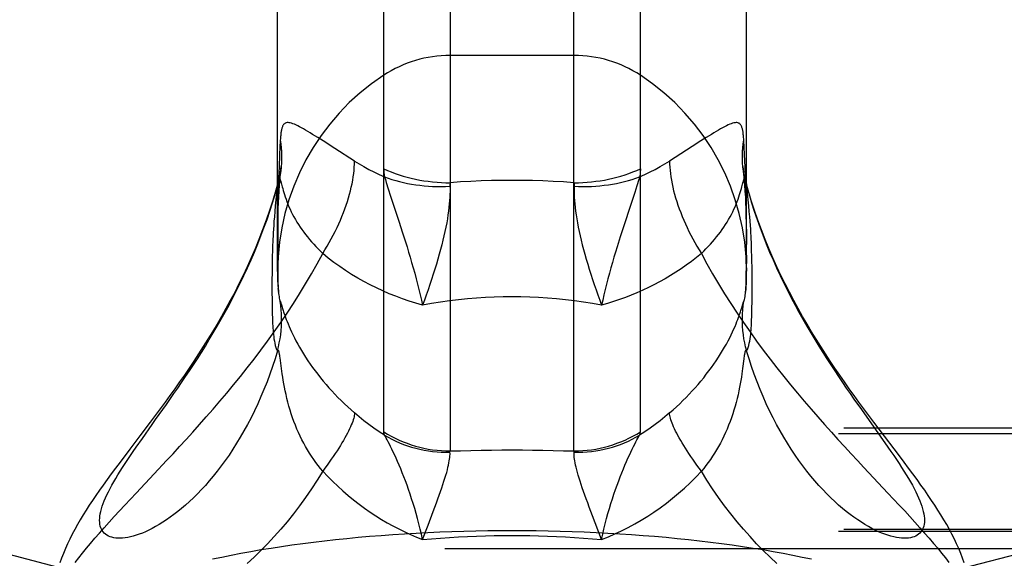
# Model space of a CAD drawing. Header units: inches. Extents: x 0 to 227, y 0 to 147.
# Tile 212 of 256: x 98.478 to 99.492, y 104.189 to 104.743. Entities that reach past the tile are written whole.
import ezdxf

# ---------------------------------------------------------------- set-up
doc = ezdxf.new("R2010")
doc.units = ezdxf.units.IN
doc.header["$LTSCALE"] = 12.466667
doc.header["$MEASUREMENT"] = 0
doc.linetypes.add('HIDDEN', pattern=[0.2, 0.1, -0.1])
doc.layers.get('0').update_dxf_attribs({"linetype": 'CONTINUOUS'})
doc.layers.add('DEFAULT_2', color=8, linetype='HIDDEN')

msp = doc.modelspace()

# ---------------------------------------------------------------- linework, layer by layer
at = {"color": 7, "linetype": 'Continuous'}
for p, q in [((98.9214, 106.3696), (98.9214, 104.2994)), ((99.049, 104.2994), (99.049, 106.3696)), ((98.853, 104.3191), (98.853, 106.3492)), ((99.1174, 104.3191), (99.1174, 106.3492)), ((98.7437, 104.4841), (98.7437, 106.1471)), ((99.2267, 104.4841), (99.2267, 106.1471)), ((98.7435, 104.5723), (98.7437, 104.5731)), ((98.7437, 104.5729), (98.7435, 104.5723)), ((99.2284, 104.5679), (99.2267, 104.5741)), ((99.2267, 104.5731), (99.2269, 104.5723)), ((99.2269, 104.5723), (99.2267, 104.5729)), ((99.232, 104.5056), (99.2318, 104.5115)), ((98.7382, 104.4999), (98.7381, 104.4943)), ((99.2322, 104.4999), (99.232, 104.5056)), ((99.2323, 104.4943), (99.2322, 104.4999)), ((98.7381, 104.4943), (98.738, 104.4888)), ((98.738, 104.4888), (98.738, 104.4833)), ((99.2324, 104.4888), (99.2323, 104.4943)), ((99.2324, 104.4806), (99.2324, 104.4888)), ((98.738, 104.4833), (98.7379, 104.4749)), ((99.2325, 104.469), (99.2324, 104.4806)), ((98.7379, 104.4749), (98.7379, 104.4631)), ((99.2325, 104.4602), (99.2325, 104.469)), ((98.7379, 104.4631), (98.738, 104.4548)), ((99.2256, 104.4615), (99.2258, 104.4628)), ((99.2324, 104.4522), (99.2325, 104.4602)), ((98.738, 104.4548), (98.738, 104.4496)), ((98.738, 104.4496), (98.7381, 104.4446)), ((98.7473, 104.451), (98.7476, 104.45)), ((98.7476, 104.45), (98.7484, 104.4476)), ((98.7484, 104.4476), (98.7489, 104.4459)), ((99.2218, 104.4468), (99.2229, 104.4505)), ((99.2323, 104.4471), (99.2324, 104.4522)), ((98.7381, 104.4446), (98.7382, 104.4397)), ((98.7489, 104.4459), (98.7495, 104.4439)), ((98.7467, 104.3925), (98.7463, 104.3954)), ((98.7478, 104.3843), (98.7467, 104.3925)), ((98.6292, 104.3474), (98.6369, 104.3584)), ((99.345, 104.342), (99.3627, 104.317)), ((98.598, 104.3033), (98.6044, 104.3123)), ((98.9041, 104.2371), (98.9073, 104.2459)), ((98.8987, 104.2231), (98.9041, 104.2371)), ((99.0774, 104.2082), (99.0681, 104.2326)), ((98.893, 104.2082), (98.8987, 104.2231))]:
    msp.add_line(p, q, dxfattribs=at)
for points in [[(98.7437, 104.5741), (98.742, 104.5679), (98.7388, 104.5574), (98.7355, 104.547), (98.732, 104.5369), (98.7283, 104.5269), (98.7245, 104.5172), (98.7206, 104.5076), (98.7166, 104.4983), (98.7124, 104.4891), (98.7082, 104.4801), (98.7039, 104.4713), (98.6995, 104.4627), (98.695, 104.4543), (98.6905, 104.446), (98.6859, 104.4379), (98.6813, 104.4299), (98.6766, 104.4221), (98.6719, 104.4144), (98.6671, 104.4068), (98.6623, 104.3993), (98.6574, 104.3919), (98.6526, 104.3846), (98.6477, 104.3775), (98.6427, 104.3704), (98.6378, 104.3634), (98.6328, 104.3565), (98.6278, 104.3496), (98.6228, 104.3428), (98.6177, 104.3359), (98.6125, 104.329)], [(98.6369, 104.3584), (98.6409, 104.3641), (98.6448, 104.3699), (98.6489, 104.3759), (98.6529, 104.3819), (98.657, 104.3881), (98.6611, 104.3944), (98.6652, 104.4009), (98.6693, 104.4074), (98.6734, 104.4141), (98.6775, 104.4209), (98.6816, 104.4279), (98.6856, 104.435), (98.6897, 104.4422), (98.6937, 104.4495), (98.6976, 104.457), (98.7015, 104.4646), (98.7053, 104.4723), (98.7091, 104.4801), (98.7128, 104.488), (98.7164, 104.4961), (98.7199, 104.5042), (98.7233, 104.5125), (98.7266, 104.5208), (98.7297, 104.5292), (98.7328, 104.5377), (98.7357, 104.5463), (98.7384, 104.5549), (98.7411, 104.5636), (98.7436, 104.5724)], [(98.7436, 104.5724), (98.7427, 104.5648), (98.742, 104.5579), (98.7413, 104.5516), (98.7408, 104.5458), (98.7404, 104.5406), (98.74, 104.5359), (98.7397, 104.5316), (98.7394, 104.5277), (98.7392, 104.524), (98.739, 104.5207), (98.7388, 104.5175), (98.7387, 104.5144), (98.7386, 104.5115), (98.7385, 104.5085), (98.7384, 104.5056), (98.7382, 104.4999)], [(99.2318, 104.5115), (99.2317, 104.5145), (99.2316, 104.5175), (99.2314, 104.5207), (99.2312, 104.5241), (99.231, 104.5277), (99.2307, 104.5316), (99.2304, 104.5359), (99.23, 104.5406), (99.2296, 104.5458), (99.2291, 104.5516), (99.2284, 104.5579), (99.2277, 104.5648), (99.2268, 104.5724)], [(99.2268, 104.5724), (99.2293, 104.5636), (99.232, 104.5549), (99.2347, 104.5463), (99.2376, 104.5377), (99.2407, 104.5292), (99.2438, 104.5208), (99.2471, 104.5125), (99.2505, 104.5042), (99.254, 104.4961), (99.2576, 104.488), (99.2613, 104.4801), (99.2651, 104.4723), (99.2689, 104.4646), (99.2728, 104.457), (99.2767, 104.4495), (99.2807, 104.4422), (99.2848, 104.435), (99.2888, 104.4279), (99.2929, 104.4209), (99.297, 104.4141), (99.3011, 104.4074), (99.3052, 104.4009), (99.3093, 104.3944), (99.3134, 104.3881), (99.3175, 104.3819), (99.3215, 104.3759), (99.3256, 104.3699), (99.3295, 104.3641), (99.3335, 104.3584), (99.3374, 104.3528), (99.345, 104.342)], [(99.3841, 104.2944), (99.3632, 104.322), (99.3579, 104.329), (99.3527, 104.3359), (99.3476, 104.3428), (99.3425, 104.3497), (99.3375, 104.3565), (99.3326, 104.3635), (99.3276, 104.3704), (99.3227, 104.3775), (99.3178, 104.3847), (99.3129, 104.3919), (99.3081, 104.3993), (99.3033, 104.4068), (99.2985, 104.4144), (99.2938, 104.4221), (99.2891, 104.4299), (99.2845, 104.4379), (99.2799, 104.446), (99.2754, 104.4543), (99.2709, 104.4628), (99.2665, 104.4714), (99.2622, 104.4802), (99.258, 104.4891), (99.2538, 104.4983), (99.2498, 104.5077), (99.2459, 104.5172), (99.2421, 104.527), (99.2384, 104.5369), (99.2349, 104.5471), (99.2316, 104.5574), (99.2284, 104.5679)], [(98.7446, 104.4628), (98.7448, 104.4615), (98.745, 104.4599), (98.7452, 104.4583), (98.7454, 104.4568), (98.7457, 104.4554), (98.7461, 104.4542), (98.7465, 104.4532)], [(99.2239, 104.4532), (99.2243, 104.4542), (99.2247, 104.4554), (99.225, 104.4568), (99.2252, 104.4583), (99.2254, 104.4599), (99.2256, 104.4615)], [(98.7435, 104.4024), (98.7446, 104.4065), (98.7455, 104.4107), (98.7463, 104.4149), (98.7469, 104.4191), (98.7474, 104.4234), (98.7477, 104.4276), (98.7479, 104.4319), (98.7479, 104.4362), (98.7478, 104.4405), (98.7475, 104.4447), (98.7471, 104.449), (98.7465, 104.4532)], [(98.7465, 104.4532), (98.7466, 104.4531), (98.7467, 104.4529), (98.7468, 104.4526), (98.7469, 104.4524), (98.747, 104.4521), (98.7471, 104.4517), (98.7472, 104.4514), (98.7473, 104.451)], [(99.2269, 104.4024), (99.2258, 104.4065), (99.2249, 104.4107), (99.2241, 104.4149), (99.2235, 104.4191), (99.223, 104.4234), (99.2227, 104.4276), (99.2225, 104.4319), (99.2225, 104.4362), (99.2226, 104.4405), (99.2229, 104.4447), (99.2233, 104.449), (99.2239, 104.4532)], [(99.2229, 104.4505), (99.2232, 104.4514), (99.2233, 104.4517), (99.2234, 104.4521), (99.2235, 104.4524), (99.2236, 104.4526), (99.2237, 104.4529), (99.2238, 104.4531), (99.2239, 104.4532)], [(98.7382, 104.4397), (98.7383, 104.4373), (98.7384, 104.4349), (98.7385, 104.4326), (98.7386, 104.4303), (98.7387, 104.4281), (98.7388, 104.4259), (98.739, 104.4238), (98.7392, 104.4216), (98.7394, 104.4194), (98.7397, 104.4171), (98.74, 104.4148), (98.7404, 104.4125), (98.7408, 104.4103), (98.7413, 104.408), (98.742, 104.4059), (98.7427, 104.404), (98.7436, 104.4024)], [(98.7495, 104.4439), (98.7499, 104.4428), (98.7503, 104.4415), (98.7508, 104.44), (98.7514, 104.4384), (98.752, 104.4367), (98.7527, 104.4347), (98.7536, 104.4326), (98.7545, 104.4303), (98.7555, 104.4277), (98.7567, 104.425), (98.758, 104.4221), (98.7594, 104.4192), (98.761, 104.416), (98.7626, 104.4128), (98.7644, 104.4095), (98.7663, 104.4062), (98.7683, 104.4028), (98.7704, 104.3993), (98.7726, 104.3958), (98.7749, 104.3923), (98.7773, 104.3888), (98.7798, 104.3853), (98.7824, 104.3818), (98.7851, 104.3783), (98.7878, 104.3748), (98.7907, 104.3714), (98.7936, 104.3679), (98.7966, 104.3645), (98.7996, 104.3612), (98.8027, 104.3578), (98.8059, 104.3545), (98.8092, 104.3513), (98.8125, 104.348), (98.8159, 104.3448), (98.8194, 104.3416), (98.8229, 104.3385)], [(99.1475, 104.3385), (99.151, 104.3416), (99.1545, 104.3448), (99.1579, 104.348), (99.1612, 104.3513), (99.1644, 104.3545), (99.1676, 104.3578), (99.1708, 104.3612), (99.1738, 104.3645), (99.1768, 104.3679), (99.1797, 104.3714), (99.1826, 104.3748), (99.1853, 104.3783), (99.188, 104.3818), (99.1906, 104.3853), (99.1931, 104.3888), (99.1955, 104.3923), (99.1978, 104.3958), (99.2, 104.3993), (99.2021, 104.4027), (99.2041, 104.4062), (99.206, 104.4095), (99.2078, 104.4128), (99.2094, 104.416), (99.211, 104.4191), (99.2124, 104.4221), (99.2137, 104.425), (99.2149, 104.4277), (99.2159, 104.4303), (99.2168, 104.4326), (99.2177, 104.4347), (99.2184, 104.4367), (99.219, 104.4384), (99.2196, 104.44), (99.2201, 104.4415), (99.2205, 104.4428), (99.2209, 104.4439), (99.2212, 104.445), (99.2218, 104.4468)], [(99.2268, 104.4024), (99.2277, 104.404), (99.2284, 104.4059), (99.2291, 104.408), (99.2296, 104.4103), (99.23, 104.4126), (99.2304, 104.4149), (99.2307, 104.4171), (99.231, 104.4194), (99.2312, 104.4216), (99.2314, 104.4238), (99.2316, 104.426), (99.2317, 104.4281), (99.2318, 104.4304), (99.2319, 104.4326), (99.232, 104.4349), (99.2321, 104.4373), (99.2322, 104.4397), (99.2322, 104.4422), (99.2323, 104.4471)], [(98.7436, 104.4024), (98.7411, 104.3942), (98.7384, 104.3862), (98.7357, 104.3783), (98.7328, 104.3705), (98.7297, 104.3628), (98.7266, 104.3553), (98.7233, 104.3479), (98.7199, 104.3407), (98.7164, 104.3336), (98.7128, 104.3268), (98.7091, 104.3201), (98.7053, 104.3136), (98.7015, 104.3073), (98.6976, 104.3012), (98.6937, 104.2952), (98.6897, 104.2895), (98.6856, 104.284), (98.6816, 104.2787), (98.6775, 104.2736), (98.6734, 104.2687), (98.6693, 104.264), (98.6652, 104.2596), (98.6611, 104.2553), (98.657, 104.2512), (98.6529, 104.2474), (98.6489, 104.2437), (98.6448, 104.2403), (98.6409, 104.237), (98.6369, 104.234), (98.633, 104.2311), (98.6292, 104.2284), (98.6254, 104.226), (98.6217, 104.2237), (98.6181, 104.2215), (98.6145, 104.2196), (98.6111, 104.2179), (98.6077, 104.2163), (98.6044, 104.2149), (98.6011, 104.2137), (98.598, 104.2126), (98.595, 104.2117), (98.5921, 104.2109), (98.5893, 104.2104), (98.5866, 104.2099), (98.584, 104.2097), (98.5815, 104.2095), (98.5792, 104.2096), (98.577, 104.2097), (98.5749, 104.2101), (98.5729, 104.2105), (98.5711, 104.2111), (98.5694, 104.2118), (98.5679, 104.2127), (98.5665, 104.2137), (98.5652, 104.2148), (98.5641, 104.216), (98.5631, 104.2174), (98.5623, 104.2188), (98.5616, 104.2204), (98.5611, 104.2221), (98.5607, 104.224), (98.5605, 104.2259), (98.5604, 104.228), (98.5605, 104.2301), (98.5607, 104.2324), (98.5611, 104.2347), (98.5616, 104.2372), (98.5623, 104.2398)], [(98.7463, 104.3954), (98.7461, 104.3966), (98.746, 104.3977), (98.7458, 104.3986), (98.7457, 104.3994), (98.7455, 104.4002), (98.7454, 104.4008), (98.7453, 104.4013), (98.7451, 104.4018), (98.745, 104.4022), (98.7449, 104.4025), (98.7447, 104.4027), (98.7446, 104.4029), (98.7444, 104.403), (98.7443, 104.403), (98.7441, 104.403), (98.7439, 104.4028), (98.7437, 104.4026), (98.7435, 104.4024)], [(99.2269, 104.4024), (99.2267, 104.4026), (99.2265, 104.4028), (99.2263, 104.403), (99.2261, 104.403), (99.226, 104.403), (99.2258, 104.4029), (99.2257, 104.4027), (99.2255, 104.4025), (99.2254, 104.4022), (99.2253, 104.4018), (99.2251, 104.4013), (99.225, 104.4008), (99.2249, 104.4002), (99.2247, 104.3994), (99.2246, 104.3986), (99.2244, 104.3977), (99.2243, 104.3966), (99.2241, 104.3954), (99.2239, 104.3941)], [(99.2807, 104.2895), (99.2767, 104.2952), (99.2728, 104.3012), (99.2689, 104.3073), (99.2651, 104.3136), (99.2613, 104.3201), (99.2576, 104.3268), (99.254, 104.3336), (99.2505, 104.3407), (99.2471, 104.3479), (99.2438, 104.3553), (99.2407, 104.3628), (99.2376, 104.3705), (99.2347, 104.3783), (99.232, 104.3862), (99.2293, 104.3942), (99.2268, 104.4024)], [(99.2239, 104.3941), (99.2226, 104.3843), (99.2223, 104.3816), (99.2219, 104.3787), (99.2214, 104.3755), (99.2209, 104.3721), (99.2203, 104.3686), (99.2196, 104.365), (99.2188, 104.3612), (99.218, 104.3573), (99.2171, 104.3534), (99.2161, 104.3494), (99.215, 104.3455), (99.2138, 104.3415), (99.2126, 104.3375), (99.2112, 104.3336), (99.2098, 104.3297), (99.2083, 104.3258), (99.2068, 104.322), (99.2051, 104.3183), (99.2034, 104.3146), (99.2016, 104.311), (99.1998, 104.3074), (99.1978, 104.304), (99.1959, 104.3006), (99.1938, 104.2972), (99.1917, 104.2939), (99.1895, 104.2907), (99.1872, 104.2876), (99.1849, 104.2845), (99.1826, 104.2814), (99.1802, 104.2785)], [(98.7902, 104.2785), (98.7878, 104.2814), (98.7855, 104.2845), (98.7832, 104.2876), (98.7809, 104.2907), (98.7787, 104.2939), (98.7766, 104.2972), (98.7745, 104.3006), (98.7726, 104.304), (98.7706, 104.3075), (98.7688, 104.311), (98.767, 104.3146), (98.7653, 104.3183), (98.7636, 104.322), (98.7621, 104.3258), (98.7606, 104.3297), (98.7592, 104.3336), (98.7578, 104.3375), (98.7566, 104.3415), (98.7554, 104.3455), (98.7543, 104.3495), (98.7533, 104.3534), (98.7524, 104.3574), (98.7516, 104.3612), (98.7508, 104.365), (98.7501, 104.3686), (98.7495, 104.3722), (98.749, 104.3755), (98.7485, 104.3787), (98.7481, 104.3816), (98.7478, 104.3843)], [(98.6044, 104.3123), (98.6145, 104.3267), (98.6181, 104.3317), (98.6292, 104.3474)], [(98.8229, 104.3385), (98.8229, 104.3373), (98.8227, 104.336), (98.8225, 104.3347), (98.8221, 104.3332), (98.8216, 104.3316), (98.8211, 104.3299), (98.8204, 104.3281), (98.8196, 104.3262), (98.8188, 104.3242), (98.8178, 104.3221), (98.8167, 104.3199), (98.8156, 104.3176), (98.8143, 104.3153), (98.813, 104.3129), (98.8115, 104.3103), (98.81, 104.3078), (98.8084, 104.3051), (98.8067, 104.3024), (98.8049, 104.2996), (98.803, 104.2967), (98.8011, 104.2938), (98.799, 104.2908), (98.7969, 104.2878), (98.7948, 104.2847), (98.7925, 104.2816), (98.7902, 104.2785)], [(98.8538, 104.3157), (98.8483, 104.3192), (98.843, 104.3228), (98.8377, 104.3266), (98.8326, 104.3304), (98.8277, 104.3344), (98.8229, 104.3385)], [(99.1475, 104.3385), (99.1427, 104.3344), (99.1378, 104.3304), (99.1327, 104.3266), (99.1274, 104.3228), (99.1221, 104.3192), (99.1166, 104.3157)], [(99.1802, 104.2785), (99.1779, 104.2816), (99.1756, 104.2847), (99.1735, 104.2878), (99.1714, 104.2908), (99.1693, 104.2938), (99.1674, 104.2967), (99.1655, 104.2996), (99.1637, 104.3024), (99.162, 104.3051), (99.1604, 104.3078), (99.1589, 104.3103), (99.1574, 104.3129), (99.1561, 104.3153), (99.1548, 104.3176), (99.1537, 104.3199), (99.1526, 104.3221), (99.1516, 104.3242), (99.1508, 104.3262), (99.15, 104.3281), (99.1493, 104.3299), (99.1488, 104.3316), (99.1483, 104.3332), (99.1479, 104.3347), (99.1477, 104.336), (99.1475, 104.3373), (99.1475, 104.3385)], [(98.6125, 104.329), (98.6019, 104.315), (98.5966, 104.308), (98.5914, 104.3011), (98.5814, 104.2879)], [(98.8538, 104.3157), (98.8536, 104.3164), (98.8534, 104.317), (98.8532, 104.3175), (98.8531, 104.3181), (98.853, 104.3186), (98.853, 104.3191)], [(98.853, 104.3191), (98.8568, 104.3168), (98.8608, 104.3146), (98.8648, 104.3125), (98.8688, 104.3106), (98.873, 104.3089), (98.8772, 104.3073), (98.8814, 104.3058), (98.8857, 104.3045), (98.8901, 104.3033), (98.8945, 104.3023), (98.8989, 104.3014), (98.9034, 104.3007), (98.9079, 104.3002), (98.9124, 104.2998), (98.9169, 104.2995), (98.9214, 104.2994)], [(98.893, 104.2082), (98.8918, 104.2136), (98.8906, 104.219), (98.8893, 104.2244), (98.8879, 104.2297), (98.8864, 104.2349), (98.8849, 104.2401), (98.8834, 104.2452), (98.8818, 104.2501), (98.8802, 104.255), (98.8786, 104.2597), (98.877, 104.2642), (98.8753, 104.2686), (98.8737, 104.2729), (98.8721, 104.277), (98.8705, 104.281), (98.8689, 104.2848), (98.8673, 104.2884), (98.8658, 104.2919), (98.8643, 104.2952), (98.8629, 104.2983), (98.8615, 104.3012), (98.8601, 104.3039), (98.8589, 104.3064), (98.8577, 104.3087), (98.8566, 104.3108), (98.8556, 104.3126), (98.8547, 104.3143), (98.8538, 104.3157)], [(98.8538, 104.3157), (98.8576, 104.3136), (98.8614, 104.3115), (98.8654, 104.3096), (98.8694, 104.3079), (98.8735, 104.3062), (98.8776, 104.3047), (98.8818, 104.3034), (98.886, 104.3022), (98.8903, 104.3012), (98.8947, 104.3003), (98.899, 104.2995), (98.9034, 104.2989), (98.9079, 104.2985), (98.9123, 104.2982), (98.9167, 104.298), (98.9212, 104.298)], [(99.049, 104.2994), (99.0535, 104.2995), (99.058, 104.2998), (99.0625, 104.3002), (99.067, 104.3007), (99.0715, 104.3014), (99.0759, 104.3023), (99.0803, 104.3033), (99.0847, 104.3045), (99.089, 104.3058), (99.0932, 104.3073), (99.0974, 104.3089), (99.1016, 104.3106), (99.1056, 104.3125), (99.1096, 104.3146), (99.1136, 104.3168), (99.1174, 104.3191)], [(99.0492, 104.298), (99.0537, 104.298), (99.0581, 104.2982), (99.0625, 104.2985), (99.067, 104.2989), (99.0714, 104.2995), (99.0757, 104.3003), (99.0801, 104.3012), (99.0844, 104.3022), (99.0886, 104.3034), (99.0928, 104.3047), (99.0969, 104.3062), (99.101, 104.3079), (99.105, 104.3096), (99.109, 104.3115), (99.1128, 104.3136), (99.1166, 104.3157)], [(99.0774, 104.2082), (99.0786, 104.2136), (99.0798, 104.219), (99.0811, 104.2244), (99.0825, 104.2297), (99.084, 104.2349), (99.0855, 104.2401), (99.087, 104.2452), (99.0886, 104.2501), (99.0902, 104.255), (99.0918, 104.2597), (99.0934, 104.2642), (99.0951, 104.2686), (99.0967, 104.2729), (99.0983, 104.277), (99.0999, 104.281), (99.1015, 104.2848), (99.1031, 104.2884), (99.1046, 104.2919), (99.1061, 104.2952), (99.1075, 104.2983), (99.1089, 104.3012), (99.1103, 104.3039), (99.1115, 104.3064), (99.1127, 104.3087), (99.1138, 104.3108), (99.1148, 104.3126), (99.1157, 104.3143), (99.1166, 104.3157)], [(99.1166, 104.3157), (99.1168, 104.3164), (99.117, 104.317), (99.1172, 104.3175), (99.1173, 104.3181), (99.1174, 104.3186), (99.1174, 104.3191)], [(99.3627, 104.317), (99.3693, 104.3077), (99.3724, 104.3033), (99.3754, 104.2989), (99.3783, 104.2946), (99.3811, 104.2905), (99.3838, 104.2864), (99.3864, 104.2824), (99.3889, 104.2785), (99.3912, 104.2748), (99.3934, 104.2711), (99.3955, 104.2675), (99.3975, 104.2641), (99.3993, 104.2607), (99.401, 104.2574), (99.4025, 104.2542), (99.4039, 104.2511), (99.4052, 104.2482), (99.4063, 104.2453), (99.4073, 104.2425), (99.4081, 104.2398), (99.4088, 104.2372), (99.4093, 104.2347), (99.4097, 104.2324), (99.4099, 104.2301), (99.41, 104.228), (99.4099, 104.2259), (99.4097, 104.224), (99.4093, 104.2221), (99.4088, 104.2204), (99.4081, 104.2188), (99.4073, 104.2174), (99.4063, 104.216), (99.4052, 104.2148), (99.4039, 104.2137), (99.4025, 104.2127), (99.401, 104.2118), (99.3993, 104.2111), (99.3975, 104.2105), (99.3955, 104.2101), (99.3934, 104.2097), (99.3912, 104.2096), (99.3889, 104.2095), (99.3864, 104.2097), (99.3838, 104.2099), (99.3811, 104.2104), (99.3783, 104.2109), (99.3754, 104.2117), (99.3724, 104.2126), (99.3693, 104.2137), (99.366, 104.2149), (99.3627, 104.2163), (99.3593, 104.2179), (99.3559, 104.2196), (99.3523, 104.2215), (99.3487, 104.2237), (99.345, 104.226), (99.3412, 104.2284), (99.3374, 104.2311), (99.3335, 104.234), (99.3295, 104.237), (99.3256, 104.2403), (99.3215, 104.2437), (99.3175, 104.2474), (99.3134, 104.2512), (99.3093, 104.2553), (99.3052, 104.2596), (99.3011, 104.264), (99.297, 104.2687), (99.2929, 104.2736), (99.2888, 104.2787), (99.2848, 104.284), (99.2807, 104.2895)], [(98.5623, 104.2398), (98.5631, 104.2425), (98.5641, 104.2453), (98.5652, 104.2482), (98.5665, 104.2511), (98.5679, 104.2542), (98.5694, 104.2574), (98.5711, 104.2607), (98.5729, 104.2641), (98.5749, 104.2675), (98.577, 104.2711), (98.5792, 104.2748), (98.5815, 104.2785), (98.584, 104.2824), (98.5866, 104.2864), (98.5893, 104.2905), (98.5921, 104.2946), (98.595, 104.2989), (98.598, 104.3033)], [(98.9073, 104.2459), (98.9088, 104.25), (98.9103, 104.254), (98.9116, 104.2578), (98.9129, 104.2615), (98.914, 104.265), (98.9151, 104.2683), (98.9161, 104.2715), (98.917, 104.2745), (98.9179, 104.2773), (98.9186, 104.28), (98.9192, 104.2826), (98.9198, 104.2849), (98.9202, 104.2872), (98.9206, 104.2892), (98.9209, 104.2911), (98.9211, 104.2928), (98.9212, 104.2943), (98.9213, 104.2957), (98.9213, 104.2969), (98.9212, 104.298)], [(98.9212, 104.298), (98.9212, 104.2983), (98.9212, 104.2985), (98.9212, 104.2988), (98.9213, 104.299), (98.9213, 104.2992), (98.9214, 104.2994)], [(98.9214, 104.2994), (98.9321, 104.2997), (98.9428, 104.3), (98.9534, 104.3001), (98.964, 104.3003), (98.9746, 104.3004), (98.9852, 104.3004)], [(98.9852, 104.3004), (98.9958, 104.3004), (99.0063, 104.3003), (99.017, 104.3001), (99.0276, 104.3), (99.0383, 104.2997), (99.049, 104.2994)], [(99.0492, 104.298), (99.0492, 104.2983), (99.0492, 104.2985), (99.0492, 104.2988), (99.0491, 104.299), (99.0491, 104.2992), (99.049, 104.2994)], [(99.0681, 104.2326), (99.0647, 104.2416), (99.0631, 104.2459), (99.0616, 104.25), (99.0601, 104.254), (99.0588, 104.2578), (99.0575, 104.2615), (99.0564, 104.265), (99.0553, 104.2683), (99.0543, 104.2715), (99.0534, 104.2745), (99.0525, 104.2773), (99.0518, 104.28), (99.0512, 104.2826), (99.0506, 104.2849), (99.0502, 104.2872), (99.0498, 104.2892), (99.0495, 104.2911), (99.0493, 104.2928), (99.0492, 104.2943), (99.0491, 104.2957), (99.0491, 104.2969), (99.0492, 104.298)], [(98.5814, 104.2879), (98.5767, 104.2817), (98.5722, 104.2757), (98.568, 104.2699), (98.564, 104.2643), (98.5602, 104.2589), (98.5565, 104.2537), (98.553, 104.2485), (98.5497, 104.2435), (98.5465, 104.2385), (98.5434, 104.2335), (98.5404, 104.2285), (98.5375, 104.2236), (98.5347, 104.2186), (98.5321, 104.2136), (98.5296, 104.2087), (98.5273, 104.2038), (98.5251, 104.1989), (98.5231, 104.194), (98.5212, 104.1892), (98.5194, 104.1843)], [(99.451, 104.1843), (99.4492, 104.1892), (99.4473, 104.194), (99.4453, 104.1989), (99.4431, 104.2038), (99.4408, 104.2087), (99.4383, 104.2136), (99.4357, 104.2186), (99.4329, 104.2236), (99.43, 104.2285), (99.427, 104.2335), (99.4239, 104.2385), (99.4207, 104.2435), (99.4174, 104.2485), (99.4139, 104.2537), (99.4102, 104.2589), (99.4064, 104.2643), (99.4024, 104.2699), (99.3981, 104.2757), (99.3937, 104.2817), (99.389, 104.2879), (99.3841, 104.2944)], [(98.7902, 104.2785), (98.7845, 104.2693), (98.7786, 104.2603), (98.7726, 104.2515), (98.7664, 104.243), (98.76, 104.2347), (98.7535, 104.2266), (98.7469, 104.2188), (98.7401, 104.2112), (98.7333, 104.2039), (98.7264, 104.1969), (98.7195, 104.1901), (98.7124, 104.1836)], [(98.7902, 104.2785), (98.7953, 104.2732), (98.8005, 104.268), (98.8057, 104.263), (98.811, 104.2582), (98.8165, 104.2535), (98.822, 104.249), (98.8276, 104.2447), (98.8332, 104.2405), (98.839, 104.2365), (98.8448, 104.2327), (98.8506, 104.229), (98.8566, 104.2255), (98.8625, 104.2222), (98.8685, 104.2191), (98.8746, 104.2161), (98.8807, 104.2133), (98.8868, 104.2107), (98.893, 104.2082)], [(99.0774, 104.2082), (99.0844, 104.211), (99.0912, 104.214), (99.0981, 104.2172), (99.1049, 104.2206), (99.1116, 104.2243), (99.1183, 104.2281), (99.1249, 104.2322), (99.1314, 104.2365), (99.1379, 104.241), (99.1442, 104.2457), (99.1505, 104.2507), (99.1566, 104.2558), (99.1627, 104.2612), (99.1686, 104.2667), (99.1745, 104.2725), (99.1802, 104.2785)], [(99.258, 104.1836), (99.251, 104.1901), (99.244, 104.1969), (99.2371, 104.2039), (99.2303, 104.2112), (99.2235, 104.2188), (99.2169, 104.2266), (99.2104, 104.2347), (99.204, 104.243), (99.1978, 104.2515), (99.1918, 104.2603), (99.1859, 104.2693), (99.1802, 104.2785)], [(98.893, 104.2082), (98.9023, 104.209), (98.9116, 104.2097), (98.9209, 104.2103), (98.9301, 104.2109), (98.9394, 104.2113), (98.9486, 104.2117), (98.9578, 104.212), (98.9669, 104.2122), (98.9761, 104.2123), (98.9852, 104.2123)], [(98.9852, 104.2123), (98.9943, 104.2123), (99.0035, 104.2122), (99.0126, 104.212), (99.0218, 104.2117), (99.031, 104.2113), (99.0403, 104.2109), (99.0495, 104.2103), (99.0588, 104.2097), (99.0681, 104.209), (99.0774, 104.2082)]]:
    msp.add_lwpolyline(points, dxfattribs=at)
for start, end in [(180, 185.0624), (354.9376, 360)]:
    msp.add_arc((98.9852, 104.4841), 0.2415, start, end, dxfattribs=at)
at = {"layer": 'DEFAULT_2', "color": 8, "linetype": 'HIDDEN'}
for p, q in [((99.049, 104.7066), (98.9214, 104.7066)), ((98.7851, 104.6221), (98.7798, 104.6253)), ((98.7907, 104.6186), (98.7851, 104.6221)), ((99.1853, 104.6221), (99.1797, 104.6186)), ((98.8027, 104.6109), (98.7907, 104.6186)), ((98.8229, 104.5979), (98.8027, 104.6109)), ((99.1708, 104.6129), (99.1475, 104.5979)), ((99.1797, 104.6186), (99.1708, 104.6129)), ((99.2252, 104.5917), (99.2247, 104.6046)), ((98.7452, 104.5917), (98.7448, 104.5809)), ((98.7474, 104.5923), (98.7474, 104.5921)), ((99.223, 104.5917), (99.223, 104.5923)), ((99.2235, 104.5879), (99.223, 104.5917)), ((99.2231, 104.5911), (99.223, 104.5917)), ((99.2256, 104.5809), (99.2252, 104.5917)), ((98.7448, 104.5809), (98.7445, 104.5718)), ((99.1166, 104.5817), (99.1157, 104.5788)), ((99.2259, 104.5718), (99.2256, 104.5809)), ((98.7447, 104.5778), (98.7437, 104.5741)), ((98.7445, 104.5718), (98.7443, 104.564)), ((98.7474, 104.5754), (98.7485, 104.5713)), ((98.8577, 104.5691), (98.8601, 104.5616)), ((99.1138, 104.5725), (99.1115, 104.5655)), ((99.1157, 104.5788), (99.1138, 104.5725)), ((99.2267, 104.5729), (99.2258, 104.5762)), ((99.2261, 104.564), (99.2259, 104.5718)), ((98.7443, 104.564), (98.7441, 104.5537)), ((98.8601, 104.5616), (98.8689, 104.5349)), ((99.1115, 104.5655), (99.1075, 104.5532)), ((99.2263, 104.5537), (99.2261, 104.564)), ((98.7441, 104.5537), (98.7439, 104.5439)), ((99.1075, 104.5532), (99.0999, 104.53)), ((99.2265, 104.5439), (99.2263, 104.5537)), ((98.7439, 104.5439), (98.7438, 104.5316)), ((99.2266, 104.5316), (99.2265, 104.5439)), ((98.7438, 104.5316), (98.7438, 104.5168)), ((98.8689, 104.5349), (98.8721, 104.525)), ((99.0999, 104.53), (99.0967, 104.5199)), ((99.2266, 104.5138), (99.2266, 104.5316)), ((99.0967, 104.5199), (99.0934, 104.5095)), ((99.2266, 104.5248), (99.2266, 104.5119)), ((98.7438, 104.5168), (98.7438, 104.4966)), ((99.2266, 104.4968), (99.2266, 104.5138)), ((99.2266, 104.501), (99.2266, 104.4923)), ((98.7438, 104.4968), (98.7438, 104.4882)), ((98.7438, 104.4896), (98.7439, 104.483)), ((98.7439, 104.4806), (98.7438, 104.4882)), ((99.2266, 104.4873), (99.2266, 104.4968)), ((98.7439, 104.483), (98.7439, 104.4789)), ((98.7439, 104.4789), (98.744, 104.4751)), ((99.2265, 104.483), (99.2266, 104.4873)), ((99.2265, 104.4789), (99.2265, 104.483)), ((98.7445, 104.4648), (98.7444, 104.4666)), ((98.7446, 104.4629), (98.7446, 104.4634)), ((99.2258, 104.4631), (99.2259, 104.4648)), ((99.2258, 104.4634), (99.2258, 104.4628)), ((100.5737, 104.3227), (96.4227, 104.3227)), ((100.5682, 104.317), (96.4227, 104.317)), ((98.6165, 104.2757), (98.6294, 104.2895)), ((98.598, 104.2561), (98.6165, 104.2757)), ((98.5864, 104.2437), (98.598, 104.2561)), ((98.2885, 104.2392), (98.5214, 104.1789)), ((99.449, 104.1789), (99.6819, 104.2392)), ((100.5737, 104.2187), (96.4227, 104.2187)), ((100.5682, 104.2165), (96.4227, 104.2165)), ((96.4227, 104.1989), (100.6012, 104.1989))]:
    msp.add_line(p, q, dxfattribs=at)
for points in [[(98.7798, 104.6253), (98.7773, 104.6269), (98.7749, 104.6283), (98.7726, 104.6297), (98.7704, 104.6309), (98.7683, 104.6321), (98.7663, 104.6332), (98.7644, 104.6341), (98.7626, 104.635), (98.761, 104.6357), (98.7594, 104.6363), (98.758, 104.6368), (98.7567, 104.6371), (98.7555, 104.6373), (98.7545, 104.6374), (98.7536, 104.6374), (98.7527, 104.6373), (98.752, 104.637), (98.7514, 104.6367), (98.7508, 104.6363), (98.7503, 104.6359), (98.7499, 104.6354), (98.7495, 104.6348), (98.7492, 104.6343), (98.7489, 104.6337), (98.7486, 104.633), (98.7484, 104.6324), (98.7482, 104.6317), (98.748, 104.631), (98.7478, 104.6302), (98.7476, 104.6295), (98.7475, 104.6287), (98.7473, 104.6278), (98.7472, 104.627), (98.7471, 104.6261), (98.747, 104.6251), (98.7469, 104.6241), (98.7468, 104.6231), (98.7467, 104.622), (98.7466, 104.6208), (98.7465, 104.6195)], [(99.2239, 104.6195), (99.2238, 104.6208), (99.2237, 104.622), (99.2236, 104.6231), (99.2235, 104.6241), (99.2234, 104.6251), (99.2233, 104.6261), (99.2232, 104.627), (99.2231, 104.6278), (99.2229, 104.6287), (99.2228, 104.6295), (99.2226, 104.6302), (99.2224, 104.631), (99.2222, 104.6317), (99.222, 104.6324), (99.2218, 104.633), (99.2215, 104.6337), (99.2212, 104.6343), (99.2209, 104.6348), (99.2205, 104.6354), (99.2201, 104.6359), (99.2196, 104.6363), (99.219, 104.6367), (99.2184, 104.637), (99.2177, 104.6373), (99.2168, 104.6374), (99.2159, 104.6374), (99.2149, 104.6373), (99.2137, 104.6371), (99.2124, 104.6368), (99.211, 104.6363), (99.2094, 104.6357), (99.2078, 104.635), (99.206, 104.6341), (99.2041, 104.6332), (99.2021, 104.6321), (99.2, 104.6309), (99.1978, 104.6297), (99.1955, 104.6283), (99.1931, 104.6269), (99.1906, 104.6253), (99.1853, 104.6221)], [(98.7465, 104.6195), (98.7461, 104.6118), (98.7457, 104.6046), (98.7452, 104.5917)], [(98.7465, 104.6195), (98.7471, 104.6156), (98.7475, 104.6116), (98.7478, 104.6077), (98.7479, 104.6037), (98.7479, 104.5997), (98.7477, 104.5958), (98.7474, 104.5923)], [(99.223, 104.5923), (99.2227, 104.5958), (99.2225, 104.5997), (99.2225, 104.6037), (99.2226, 104.6077), (99.2229, 104.6116), (99.2233, 104.6156), (99.2239, 104.6195)], [(99.2247, 104.6046), (99.2243, 104.6118), (99.2239, 104.6195)], [(98.7438, 104.512), (98.7438, 104.5248), (98.7439, 104.531), (98.744, 104.5371), (98.7442, 104.543), (98.7444, 104.549), (98.7446, 104.5549), (98.7449, 104.5609), (98.7453, 104.5669), (98.7458, 104.5731), (98.7463, 104.5795), (98.7468, 104.586), (98.7474, 104.5923)], [(98.7472, 104.5904), (98.7471, 104.5897), (98.747, 104.5889), (98.7469, 104.588), (98.7467, 104.5871), (98.7465, 104.586), (98.7463, 104.5849), (98.7461, 104.5838), (98.7459, 104.5825), (98.7456, 104.5812), (98.7452, 104.5798), (98.7449, 104.5784)], [(98.7474, 104.5917), (98.7469, 104.5879), (98.7463, 104.5839), (98.7455, 104.58)], [(98.7474, 104.5921), (98.7474, 104.5916), (98.7473, 104.5911)], [(98.7902, 104.5027), (98.7925, 104.5064), (98.7948, 104.5102), (98.7969, 104.514), (98.799, 104.5178), (98.8011, 104.5216), (98.803, 104.5255), (98.8049, 104.5293), (98.8067, 104.5332), (98.8084, 104.5371), (98.81, 104.5409), (98.8115, 104.5448), (98.813, 104.5486), (98.8143, 104.5524), (98.8156, 104.5562), (98.8167, 104.5599), (98.8178, 104.5636), (98.8188, 104.5673), (98.8196, 104.5709), (98.8204, 104.5745), (98.8211, 104.5781), (98.8216, 104.5815), (98.8221, 104.585), (98.8225, 104.5883), (98.8227, 104.5916), (98.8229, 104.5948), (98.8229, 104.5979)], [(98.8229, 104.5979), (98.8277, 104.595), (98.8326, 104.5921), (98.8377, 104.5893), (98.843, 104.5867), (98.8483, 104.5841), (98.8538, 104.5817)], [(98.853, 104.5898), (98.853, 104.5885), (98.8531, 104.5872), (98.8532, 104.5859), (98.8534, 104.5845), (98.8536, 104.5831), (98.8538, 104.5817)], [(98.853, 104.5898), (98.8568, 104.5881), (98.8608, 104.5866), (98.8648, 104.5851), (98.8688, 104.5837), (98.873, 104.5824), (98.8772, 104.5812), (98.8814, 104.5801), (98.8857, 104.5792), (98.8901, 104.5783), (98.8945, 104.5776), (98.8989, 104.577), (98.9034, 104.5764), (98.9079, 104.576), (98.9124, 104.5758), (98.9169, 104.5756), (98.9214, 104.5755)], [(99.049, 104.5755), (99.0535, 104.5756), (99.058, 104.5758), (99.0625, 104.576), (99.067, 104.5764), (99.0715, 104.577), (99.0759, 104.5776), (99.0803, 104.5783), (99.0847, 104.5792), (99.089, 104.5801), (99.0932, 104.5812), (99.0974, 104.5824), (99.1016, 104.5837), (99.1056, 104.5851), (99.1096, 104.5866), (99.1136, 104.5881), (99.1174, 104.5898)], [(99.1166, 104.5817), (99.1221, 104.5841), (99.1274, 104.5867), (99.1327, 104.5893), (99.1378, 104.5921), (99.1427, 104.595), (99.1475, 104.5979)], [(99.1174, 104.5898), (99.1174, 104.5885), (99.1173, 104.5872), (99.1172, 104.5859), (99.117, 104.5845), (99.1168, 104.5831), (99.1166, 104.5817)], [(99.1475, 104.5979), (99.1475, 104.5948), (99.1477, 104.5916), (99.1479, 104.5883), (99.1483, 104.585), (99.1488, 104.5815), (99.1493, 104.5781), (99.15, 104.5745), (99.1508, 104.5709), (99.1516, 104.5673), (99.1526, 104.5636), (99.1537, 104.5599), (99.1548, 104.5562), (99.1561, 104.5524), (99.1574, 104.5486), (99.1589, 104.5448), (99.1604, 104.5409), (99.162, 104.5371), (99.1637, 104.5332), (99.1655, 104.5293), (99.1674, 104.5255), (99.1693, 104.5216), (99.1714, 104.5178), (99.1735, 104.514), (99.1756, 104.5102), (99.1779, 104.5064), (99.1802, 104.5027)], [(99.223, 104.5923), (99.2236, 104.5859), (99.2241, 104.5795), (99.2246, 104.5731), (99.2251, 104.5669), (99.2255, 104.5608), (99.2258, 104.5549), (99.226, 104.5489), (99.2262, 104.543), (99.2264, 104.5371), (99.2265, 104.531), (99.2266, 104.5248)], [(99.2258, 104.5772), (99.2255, 104.5784), (99.2252, 104.5798), (99.2248, 104.5812), (99.2245, 104.5825), (99.2243, 104.5838), (99.2241, 104.585), (99.2238, 104.5861), (99.2237, 104.5871), (99.2235, 104.5881), (99.2234, 104.5889), (99.2233, 104.5897), (99.2232, 104.5905)], [(98.7455, 104.58), (98.7446, 104.5762), (98.7437, 104.5729)], [(98.7447, 104.5778), (98.7449, 104.5782), (98.745, 104.5786), (98.7451, 104.5789), (98.7453, 104.5792), (98.7454, 104.5794), (98.7455, 104.5795), (98.7457, 104.5796), (98.7458, 104.5795), (98.746, 104.5794), (98.7461, 104.5792), (98.7463, 104.5789), (98.7465, 104.5785), (98.7467, 104.5779), (98.7469, 104.5773), (98.7472, 104.5764), (98.7474, 104.5754)], [(98.8538, 104.5817), (98.8547, 104.5788), (98.8556, 104.5758), (98.8577, 104.5691)], [(98.8538, 104.5817), (98.8576, 104.5803), (98.8614, 104.579), (98.8654, 104.5778), (98.8694, 104.5768), (98.8735, 104.5758), (98.8776, 104.5749), (98.8818, 104.5741), (98.886, 104.5734), (98.8903, 104.5729), (98.8947, 104.5724), (98.899, 104.5721), (98.9034, 104.5718), (98.9079, 104.5717), (98.9123, 104.5716), (98.9167, 104.5717), (98.9212, 104.5719)], [(99.0492, 104.5719), (99.0537, 104.5717), (99.0581, 104.5716), (99.0625, 104.5717), (99.067, 104.5718), (99.0714, 104.5721), (99.0757, 104.5724), (99.0801, 104.5729), (99.0844, 104.5734), (99.0886, 104.5741), (99.0928, 104.5749), (99.0969, 104.5758), (99.101, 104.5768), (99.105, 104.5778), (99.109, 104.579), (99.1128, 104.5803), (99.1166, 104.5817)], [(99.2219, 104.5713), (99.223, 104.5754), (99.2232, 104.5764), (99.2235, 104.5773), (99.2237, 104.5779), (99.2239, 104.5785), (99.2241, 104.5789), (99.2243, 104.5792), (99.2244, 104.5794), (99.2246, 104.5795), (99.2247, 104.5796), (99.2249, 104.5795), (99.225, 104.5794), (99.2251, 104.5792), (99.2253, 104.5789), (99.2254, 104.5786), (99.2255, 104.5782), (99.2257, 104.5778), (99.2267, 104.5741)], [(99.2258, 104.5762), (99.2249, 104.58), (99.2241, 104.5839), (99.2235, 104.5879)], [(98.7437, 104.5731), (98.7437, 104.5734), (98.7439, 104.5743), (98.7441, 104.5752), (98.7443, 104.576), (98.7444, 104.5766), (98.7446, 104.5772), (98.7449, 104.5784)], [(98.7485, 104.5713), (98.749, 104.5695), (98.7495, 104.5676), (98.7501, 104.5655), (98.7508, 104.5633), (98.7516, 104.561), (98.7524, 104.5586), (98.7533, 104.5561), (98.7543, 104.5535), (98.7554, 104.5509), (98.7566, 104.5483), (98.7578, 104.5456), (98.7592, 104.543), (98.7606, 104.5403), (98.7621, 104.5377), (98.7636, 104.5351), (98.7653, 104.5325), (98.767, 104.5299), (98.7688, 104.5273), (98.7706, 104.5247), (98.7726, 104.5222), (98.7745, 104.5197), (98.7766, 104.5172), (98.7787, 104.5147), (98.7809, 104.5123), (98.7832, 104.5099), (98.7855, 104.5075), (98.7878, 104.5051), (98.7902, 104.5027)], [(98.9212, 104.5719), (98.9213, 104.5693), (98.9213, 104.5665), (98.9212, 104.5636), (98.9211, 104.5605), (98.9209, 104.5572), (98.9206, 104.5538), (98.9202, 104.5501), (98.9198, 104.5463), (98.9192, 104.5424), (98.9186, 104.5383), (98.9179, 104.5342), (98.917, 104.5299), (98.9161, 104.5255), (98.9151, 104.521), (98.914, 104.5163), (98.9129, 104.5116), (98.9116, 104.5068), (98.9103, 104.5019), (98.9088, 104.4968), (98.9073, 104.4917), (98.9057, 104.4865), (98.9041, 104.4813), (98.9023, 104.476), (98.9005, 104.4707), (98.8987, 104.4653), (98.8968, 104.4599), (98.8949, 104.4547), (98.893, 104.4494)], [(98.9214, 104.5755), (98.9213, 104.5749), (98.9213, 104.5743), (98.9212, 104.5737), (98.9212, 104.5731), (98.9212, 104.5725), (98.9212, 104.5719)], [(98.9852, 104.578), (98.9746, 104.578), (98.964, 104.5778), (98.9534, 104.5774), (98.9428, 104.5769), (98.9321, 104.5763), (98.9214, 104.5755)], [(99.049, 104.5755), (99.0383, 104.5763), (99.0276, 104.5769), (99.017, 104.5774), (99.0063, 104.5778), (98.9958, 104.578), (98.9852, 104.578)], [(99.049, 104.5755), (99.0491, 104.5749), (99.0491, 104.5743), (99.0492, 104.5737), (99.0492, 104.5731), (99.0492, 104.5725), (99.0492, 104.5719)], [(99.0492, 104.5719), (99.0491, 104.5693), (99.0491, 104.5665), (99.0492, 104.5636), (99.0493, 104.5605), (99.0495, 104.5572), (99.0498, 104.5538), (99.0502, 104.5501), (99.0506, 104.5463), (99.0512, 104.5424), (99.0518, 104.5383), (99.0525, 104.5342), (99.0534, 104.5299), (99.0543, 104.5255), (99.0553, 104.521), (99.0564, 104.5164), (99.0575, 104.5116), (99.0588, 104.5068), (99.0601, 104.5019), (99.0616, 104.4968), (99.0631, 104.4917), (99.0647, 104.4865), (99.0663, 104.4813), (99.0681, 104.476), (99.0699, 104.4707), (99.0717, 104.4653), (99.0736, 104.46), (99.0755, 104.4547), (99.0774, 104.4494)], [(99.1802, 104.5027), (99.1826, 104.5051), (99.1849, 104.5075), (99.1872, 104.5099), (99.1895, 104.5123), (99.1917, 104.5147), (99.1938, 104.5172), (99.1959, 104.5197), (99.1978, 104.5222), (99.1998, 104.5247), (99.2016, 104.5273), (99.2034, 104.5299), (99.2051, 104.5324), (99.2068, 104.5351), (99.2083, 104.5377), (99.2098, 104.5403), (99.2112, 104.543), (99.2126, 104.5456), (99.2138, 104.5483), (99.215, 104.5509), (99.2161, 104.5535), (99.2171, 104.5561), (99.218, 104.5586), (99.2188, 104.561), (99.2196, 104.5633), (99.2203, 104.5655), (99.2209, 104.5676), (99.2214, 104.5695), (99.2219, 104.5713)], [(99.2258, 104.5772), (99.226, 104.5766), (99.2261, 104.576), (99.2263, 104.5752), (99.2265, 104.5743), (99.2267, 104.5734), (99.2267, 104.5731)], [(98.8721, 104.525), (98.8753, 104.5148), (98.877, 104.5095), (98.8786, 104.5042), (98.8802, 104.4988), (98.8818, 104.4933), (98.8834, 104.4878), (98.8849, 104.4823), (98.8864, 104.4767), (98.8879, 104.4712), (98.8893, 104.4656), (98.8906, 104.4601), (98.8918, 104.4547), (98.893, 104.4494)], [(99.0934, 104.5095), (99.0918, 104.5042), (99.0902, 104.4988), (99.0886, 104.4933), (99.087, 104.4878), (99.0855, 104.4823), (99.084, 104.4767), (99.0825, 104.4712), (99.0811, 104.4656), (99.0798, 104.4601), (99.0786, 104.4547), (99.0774, 104.4494)], [(98.6294, 104.2895), (98.636, 104.2966), (98.6427, 104.3039), (98.6495, 104.3113), (98.6563, 104.3189), (98.6633, 104.3266), (98.6702, 104.3344), (98.6772, 104.3425), (98.6843, 104.3507), (98.6913, 104.359), (98.6984, 104.3675), (98.7054, 104.3761), (98.7124, 104.385), (98.7195, 104.3939), (98.7264, 104.4031), (98.7333, 104.4124), (98.7401, 104.4219), (98.7469, 104.4315), (98.7535, 104.4412), (98.76, 104.4511), (98.7664, 104.4612), (98.7726, 104.4714), (98.7786, 104.4817), (98.7845, 104.4921), (98.7902, 104.5027)], [(98.893, 104.4494), (98.886, 104.4515), (98.8792, 104.4537), (98.8723, 104.4561), (98.8655, 104.4586), (98.8588, 104.4613), (98.8521, 104.4642), (98.8455, 104.4672), (98.839, 104.4704), (98.8325, 104.4738), (98.8262, 104.4774), (98.8199, 104.4812), (98.8138, 104.4851), (98.8077, 104.4892), (98.8018, 104.4935), (98.7959, 104.498), (98.7902, 104.5027)], [(99.1802, 104.5027), (99.1751, 104.4985), (99.1699, 104.4945), (99.1647, 104.4906), (99.1594, 104.4869), (99.1539, 104.4833), (99.1484, 104.4799), (99.1428, 104.4766), (99.1372, 104.4735), (99.1314, 104.4704), (99.1256, 104.4676), (99.1198, 104.4648), (99.1138, 104.4622), (99.1079, 104.4598), (99.1019, 104.4574), (99.0958, 104.4552), (99.0897, 104.4532), (99.0836, 104.4512), (99.0774, 104.4494)], [(99.1802, 104.5027), (99.1859, 104.4921), (99.1918, 104.4817), (99.1978, 104.4714), (99.204, 104.4612), (99.2104, 104.4511), (99.2169, 104.4412), (99.2235, 104.4315), (99.2303, 104.4219), (99.2371, 104.4124), (99.244, 104.4031), (99.251, 104.3939), (99.258, 104.3849), (99.265, 104.3761), (99.272, 104.3675), (99.2791, 104.359), (99.2861, 104.3506), (99.2932, 104.3425), (99.3002, 104.3344), (99.3071, 104.3266), (99.3141, 104.3189), (99.3209, 104.3113), (99.3277, 104.3039), (99.3344, 104.2966), (99.341, 104.2895), (99.3475, 104.2825), (99.3724, 104.2561)], [(99.2266, 104.4881), (99.2265, 104.4806), (99.2264, 104.4772), (99.2263, 104.4741), (99.2262, 104.4713), (99.2261, 104.4688), (99.226, 104.4666), (99.2259, 104.4648)], [(98.7443, 104.4688), (98.7442, 104.4713), (98.7441, 104.4741), (98.744, 104.4772), (98.7439, 104.4806)], [(99.226, 104.4664), (99.2261, 104.4681), (99.2262, 104.4698), (99.2263, 104.4715), (99.2263, 104.4732), (99.2264, 104.4751), (99.2265, 104.4789)], [(98.744, 104.4751), (98.7441, 104.4732), (98.7441, 104.4715), (98.7442, 104.4698), (98.7444, 104.4666)], [(98.7443, 104.4681), (98.7444, 104.4664), (98.7445, 104.4648), (98.7446, 104.4631)], [(98.9852, 104.4582), (98.9761, 104.4581), (98.9669, 104.4579), (98.9578, 104.4574), (98.9486, 104.4568), (98.9394, 104.456), (98.9301, 104.4551), (98.9209, 104.4539), (98.9116, 104.4526), (98.9023, 104.4511), (98.893, 104.4494)], [(99.0774, 104.4494), (99.0681, 104.4511), (99.0588, 104.4526), (99.0495, 104.4539), (99.0403, 104.4551), (99.031, 104.456), (99.0218, 104.4568), (99.0126, 104.4574), (99.0035, 104.4579), (98.9943, 104.4581), (98.9852, 104.4582)], [(99.3724, 104.2561), (99.384, 104.2437), (99.3896, 104.2376), (99.395, 104.2318), (99.4002, 104.226), (99.4053, 104.2204), (99.4101, 104.2149), (99.4148, 104.2095), (99.4193, 104.2043), (99.4236, 104.1992), (99.4276, 104.1942), (99.4315, 104.1893), (99.4351, 104.1845)], [(98.5353, 104.1845), (98.5389, 104.1893), (98.5428, 104.1942), (98.5468, 104.1992), (98.5511, 104.2043), (98.5556, 104.2095), (98.5603, 104.2149), (98.5651, 104.2204), (98.5702, 104.226), (98.5754, 104.2318), (98.5808, 104.2377), (98.5864, 104.2437)], [(98.6767, 104.1882), (98.6863, 104.1902), (98.696, 104.1922), (98.706, 104.1941), (98.7162, 104.196), (98.7265, 104.1978), (98.737, 104.1995), (98.7477, 104.2011), (98.7585, 104.2027), (98.7696, 104.2042), (98.7807, 104.2056), (98.792, 104.207), (98.8034, 104.2083), (98.815, 104.2094), (98.8266, 104.2106), (98.8384, 104.2116), (98.8503, 104.2125), (98.8623, 104.2134), (98.8743, 104.2142), (98.8864, 104.2149), (98.8986, 104.2156), (98.9109, 104.2161), (98.9232, 104.2166), (98.9355, 104.2169), (98.9479, 104.2172), (98.9603, 104.2174), (98.9728, 104.2176), (98.9852, 104.2176)], [(98.9852, 104.2176), (98.9976, 104.2176), (99.0101, 104.2174), (99.0225, 104.2172), (99.0349, 104.2169), (99.0472, 104.2166), (99.0595, 104.2161), (99.0718, 104.2156), (99.084, 104.2149), (99.0961, 104.2142), (99.1081, 104.2134), (99.1201, 104.2125), (99.132, 104.2116), (99.1438, 104.2106), (99.1554, 104.2094), (99.167, 104.2083), (99.1784, 104.207), (99.1897, 104.2056), (99.2008, 104.2042), (99.2119, 104.2027), (99.2227, 104.2011), (99.2334, 104.1995), (99.2439, 104.1978), (99.2542, 104.196), (99.2644, 104.1941), (99.2744, 104.1922), (99.2841, 104.1902), (99.2937, 104.1882)]]:
    msp.add_lwpolyline(points, dxfattribs=at)
for centre, radius, start, end in [((98.9214, 104.5816), 0.125, 90, 123.1848), ((99.049, 104.5816), 0.125, 56.8152, 90), ((98.9852, 104.4841), 0.2415, 123.1848, 180), ((98.9852, 104.4841), 0.2415, 0, 56.8152)]:
    msp.add_arc(centre, radius, start, end, dxfattribs=at)

doc.saveas('drawing.dxf')
